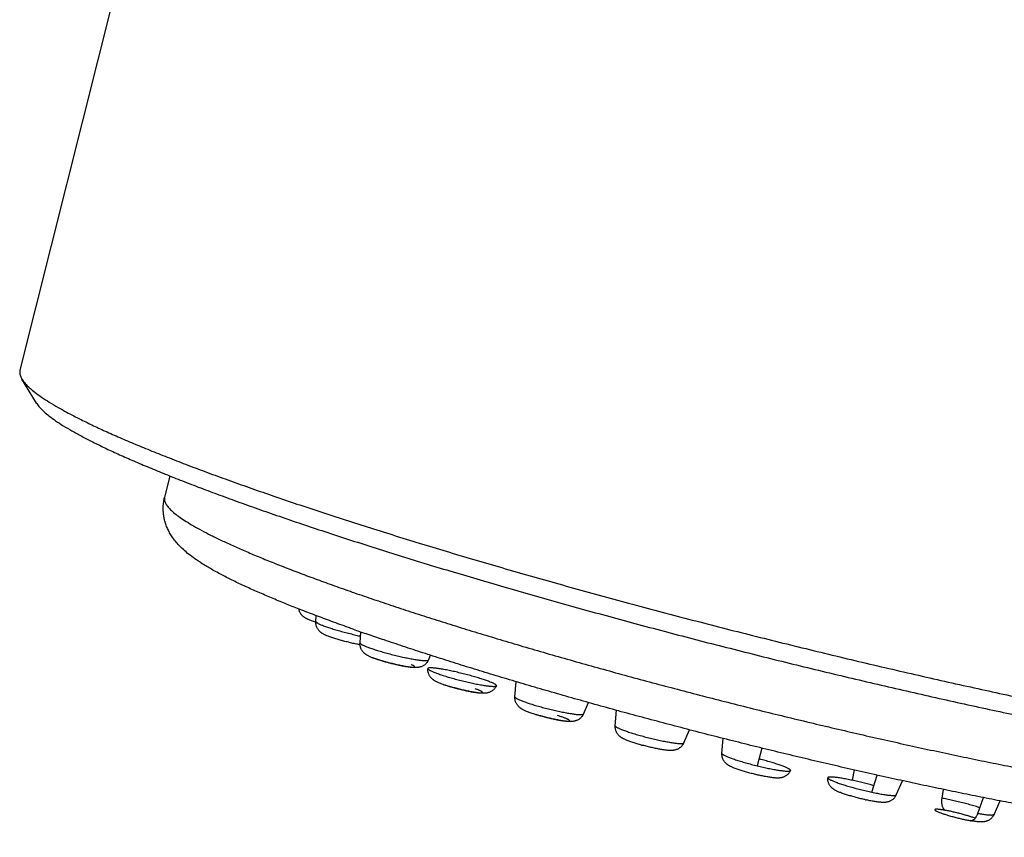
# Model space of a CAD drawing. Header units: millimetres. Extents: x 68 to 728, y -125 to 566.
# Tile 2 of 20: x 68 to 92, y 27 to 47. Entities that reach past the tile are written whole.
import ezdxf

# ---------------------------------------------------------------- set-up
doc = ezdxf.new("R2010")
doc.units = ezdxf.units.MM
doc.header["$LTSCALE"] = 30.734
doc.layers.get('0').update_dxf_attribs({"linetype": 'CONTINUOUS'})

msp = doc.modelspace()

# ---------------------------------------------------------------- linework, layer by layer
for p, q in [((76.128, 72.809), (67.543, 38.549)), ((67.955, 37.733), (67.592, 38.331)), ((71.267, 35.925), (71.133, 35.393)), ((75.741, 33.061), (75.793, 33.042)), ((74.882, 32.291), (74.88, 32.292)), ((74.888, 32.289), (74.882, 32.291)), ((74.889, 32.311), (74.899, 32.454)), ((75.984, 31.78), (76.003, 32.053)), ((76.164, 31.997), (76.128, 32.009)), ((76.212, 31.98), (76.164, 31.997)), ((77.683, 31.354), (77.736, 31.471)), ((79.83, 30.439), (79.857, 30.816)), ((81.53, 30.013), (81.657, 30.296)), ((82.32, 29.721), (82.347, 30.105)), ((84.02, 29.295), (84.165, 29.619)), ((84.969, 29.036), (84.995, 29.407)), ((85.96, 29.166), (85.845, 28.727)), ((88.25, 28.623), (88.201, 28.367)), ((88.692, 28.071), (88.823, 28.494)), ((89.296, 28.005), (89.453, 28.355)), ((90.458, 28.141), (90.425, 27.923)), ((91.32, 27.546), (91.46, 27.937)), ((91.722, 27.52), (91.872, 27.855))]:
    msp.add_line(p, q)
for centre, radius, start, end in [((74.767, 32.678), 0.308, 190.4526, 195.1473), ((95.18, 86.674), 57.89, 250.45817, 250.78519), ((75.561, 32.927), 1.049, 245.0294, 246.9328), ((76.802, 32.74), 1.422, 247.1936, 248.2821), ((76.914, 33.021), 1.724, 248.2819, 249.1732), ((78.996, 33.473), 2.885, 250.7874, 251.3048), ((79.105, 33.792), 3.222, 251.305, 251.7761), ((81.671, 34.366), 4.561, 253.0197, 253.3654), ((84.498, 34.822), 5.783, 254.7276, 255.0194), ((86.41, 20.096), 8.463, 74.0106, 77.7874), ((89.687, 33.113), 5.355, 257.5271, 257.8332), ((91.687, 30.552), 3.234, 259.7084, 260.1131), ((91.639, 30.276), 2.953, 260.1147, 260.4488)]:
    msp.add_arc(centre, radius, start, end)
for points, knots in [([(67.543, 38.549), (67.539, 38.532), (67.533, 38.485), (67.55, 38.409), (67.576, 38.357), (67.592, 38.331)], [0, 0, 0, 0, 0.0526241, 0.138656, 0.2286487, 0.2286487, 0.2286487, 0.2286487]), ([(67.592, 38.331), (67.594, 38.328), (67.618, 38.289), (67.678, 38.213), (67.784, 38.108), (67.92, 37.996), (68.085, 37.877), (68.279, 37.751), (68.501, 37.62), (68.751, 37.482), (69.03, 37.339), (69.336, 37.189), (69.669, 37.035), (70.028, 36.875), (70.414, 36.71), (70.825, 36.541), (71.261, 36.368), (71.72, 36.19), (72.203, 36.009), (72.709, 35.824), (73.236, 35.636), (73.784, 35.445), (74.352, 35.251), (74.939, 35.055), (75.544, 34.858), (76.167, 34.658), (76.806, 34.457), (77.46, 34.256), (78.128, 34.053), (78.81, 33.85), (79.504, 33.647), (80.209, 33.444), (80.924, 33.242), (81.647, 33.04), (82.378, 32.84), (83.115, 32.642), (83.858, 32.445), (84.605, 32.25), (85.354, 32.058), (86.106, 31.869), (86.858, 31.683), (87.609, 31.5), (88.358, 31.32), (89.105, 31.145), (89.847, 30.974), (90.584, 30.807), (91.315, 30.645), (92.038, 30.488), (92.752, 30.336), (93.456, 30.19), (94.149, 30.05), (94.83, 29.915), (95.497, 29.787), (96.15, 29.665), (96.788, 29.549), (97.41, 29.44), (98.014, 29.338), (98.6, 29.244), (99.167, 29.156), (99.713, 29.076), (100.071, 29.026), (100.246, 29.003)], [0, 0, 0, 0, 0.012677, 0.137207, 0.286567, 0.462316, 0.665274, 0.895838, 1.154138, 1.440032, 1.753285, 2.093745, 2.461017, 2.854684, 3.274253, 3.718951, 4.188145, 4.681142, 5.197209, 5.7356, 6.295511, 6.876101, 7.476497, 8.0958, 8.733081, 9.387085, 10.056941, 10.741844, 11.440656, 12.152467, 12.875999, 13.609914, 14.353084, 15.10434, 15.862534, 16.626517, 17.395111, 18.167131, 18.941392, 19.716709, 20.491896, 21.265307, 22.036147, 22.803346, 23.565577, 24.321955, 25.070893, 25.811129, 26.541535, 27.260957, 27.968326, 28.662565, 29.342611, 30.007423, 30.655992, 31.28734, 31.900501, 32.494143, 33.067796, 33.620583, 34.151658, 34.151658, 34.151658, 34.151658]), ([(67.955, 37.733), (67.957, 37.729), (67.98, 37.691), (68.038, 37.618), (68.142, 37.515), (68.275, 37.406), (68.435, 37.29), (68.624, 37.168), (68.84, 37.04), (69.085, 36.905), (69.356, 36.765), (69.654, 36.62), (69.979, 36.469), (70.329, 36.314), (70.705, 36.153), (71.105, 35.989), (71.529, 35.82), (71.977, 35.646), (72.448, 35.47), (72.94, 35.29), (73.454, 35.106), (73.988, 34.92), (74.541, 34.732), (75.113, 34.541), (75.703, 34.348), (76.31, 34.154), (76.933, 33.958), (77.57, 33.761), (78.221, 33.564), (78.885, 33.366), (79.561, 33.168), (80.248, 32.971), (80.944, 32.774), (81.649, 32.578), (82.361, 32.383), (83.079, 32.189), (83.803, 31.998), (84.53, 31.808), (85.261, 31.621), (85.993, 31.436), (86.726, 31.255), (87.458, 31.076), (88.188, 30.902), (88.915, 30.731), (89.639, 30.564), (90.357, 30.402), (91.069, 30.244), (91.773, 30.091), (92.468, 29.943), (93.154, 29.801), (93.83, 29.664), (94.493, 29.533), (95.143, 29.407), (95.78, 29.288), (96.401, 29.176), (97.007, 29.07), (97.596, 28.971), (98.167, 28.878), (98.719, 28.793), (99.252, 28.714), (99.601, 28.666), (99.772, 28.643)], [0, 0, 0, 0, 0.012351, 0.133663, 0.279195, 0.450452, 0.64821, 0.872846, 1.124495, 1.4031, 1.708461, 2.040273, 2.398153, 2.78165, 3.190252, 3.623384, 4.080462, 4.560876, 5.063791, 5.588454, 6.134073, 6.699826, 7.284852, 7.888265, 8.50915, 9.14657, 9.799383, 10.46668, 11.147535, 11.840862, 12.545522, 13.260391, 13.984361, 14.716295, 15.455029, 16.199403, 16.948266, 17.70048, 18.454898, 19.210265, 19.965607, 20.719552, 21.470911, 22.218277, 22.960875, 23.697585, 24.427074, 25.148052, 25.859383, 26.560414, 27.249767, 27.926376, 28.588941, 29.236732, 29.868899, 30.484224, 31.081751, 31.660283, 32.219421, 32.758247, 33.275899, 33.275899, 33.275899, 33.275899]), ([(74.477, 32.617), (74.361, 32.662), (74.129, 32.754), (73.788, 32.895), (73.459, 33.036), (73.148, 33.176), (72.852, 33.316), (72.571, 33.458), (72.31, 33.6), (72.082, 33.736), (71.891, 33.863), (71.735, 33.979), (71.604, 34.09), (71.494, 34.197), (71.401, 34.303), (71.322, 34.409), (71.257, 34.514), (71.205, 34.619), (71.163, 34.725), (71.131, 34.832), (71.11, 34.942), (71.099, 35.053), (71.098, 35.167), (71.109, 35.28), (71.124, 35.356), (71.133, 35.393)], [0, 0, 0, 0, 0.373497, 0.748538, 1.106415, 1.447769, 1.773955, 2.087578, 2.392876, 2.66303, 2.88665, 3.078335, 3.247161, 3.399518, 3.539837, 3.670978, 3.794124, 3.910556, 4.023277, 4.134638, 4.24536, 4.357505, 4.470469, 4.584534, 4.699719, 4.699719, 4.699719, 4.699719]), ([(71.133, 35.393), (71.129, 35.377), (71.126, 35.335), (71.145, 35.266), (71.191, 35.187), (71.264, 35.103), (71.361, 35.013), (71.485, 34.918), (71.634, 34.816), (71.809, 34.708), (72.009, 34.595), (72.234, 34.477), (72.483, 34.354), (72.757, 34.226), (73.054, 34.094), (73.374, 33.957), (73.717, 33.816), (74.082, 33.671), (74.468, 33.522), (74.874, 33.37), (75.301, 33.216), (75.592, 33.113), (75.741, 33.061)], [0, 0, 0, 0, 0.049081, 0.122542, 0.211851, 0.321475, 0.453714, 0.609837, 0.790354, 0.995462, 1.225168, 1.479257, 1.757513, 2.059613, 2.385143, 2.733623, 3.104515, 3.497221, 3.910871, 4.34499, 4.798853, 5.271693, 5.271693, 5.271693, 5.271693]), ([(75.793, 33.042), (75.948, 32.988), (76.264, 32.879), (76.747, 32.717), (77.247, 32.553), (77.762, 32.387), (78.292, 32.219), (78.835, 32.051), (79.392, 31.883), (79.96, 31.713), (80.538, 31.544), (81.127, 31.375), (81.724, 31.207), (82.328, 31.039), (82.939, 30.873), (83.556, 30.708), (84.177, 30.545), (84.801, 30.383), (85.427, 30.224), (86.054, 30.068), (86.68, 29.915), (87.306, 29.765), (87.928, 29.618), (88.547, 29.475), (89.161, 29.336), (89.77, 29.201), (90.372, 29.071), (90.965, 28.945), (91.55, 28.825), (92.124, 28.709), (92.688, 28.599), (93.239, 28.494), (93.777, 28.395), (94.24, 28.313), (94.523, 28.264), (94.631, 28.246)], [0, 0, 0, 0, 0.492869, 1.002895, 1.529187, 2.070823, 2.626658, 3.195895, 3.777531, 4.370539, 4.973875, 5.586483, 6.207214, 6.834783, 7.468394, 8.106914, 8.749185, 9.394314, 10.0407, 10.687221, 11.332714, 11.975923, 12.615911, 13.251567, 13.881783, 14.505448, 15.121456, 15.728579, 16.325706, 16.912022, 17.486449, 18.048038, 18.595818, 19.128545, 19.4569, 19.4569, 19.4569, 19.4569]), ([(74.693, 32.363), (74.688, 32.365), (74.675, 32.371), (74.655, 32.382), (74.634, 32.394), (74.614, 32.406), (74.597, 32.418), (74.58, 32.43), (74.565, 32.443), (74.549, 32.458), (74.534, 32.475), (74.519, 32.494), (74.504, 32.517), (74.49, 32.541), (74.479, 32.568), (74.472, 32.587), (74.47, 32.597)], [0, 0, 0, 0, 0.0150978, 0.042572, 0.0672403, 0.0897502, 0.111329, 0.1308963, 0.1523856, 0.1719403, 0.1940157, 0.2212664, 0.2461302, 0.2749649, 0.3026899, 0.3348297, 0.3348297, 0.3348297, 0.3348297]), ([(75.816, 32.119), (75.776, 32.133), (75.596, 32.197), (75.282, 32.311), (74.882, 32.46), (74.616, 32.562), (74.483, 32.614), (74.477, 32.617)], [0, 0, 0, 0, 0.129491, 0.573133, 1.000033, 1.409824, 1.428762, 1.428762, 1.428762, 1.428762]), ([(74.88, 32.292), (74.864, 32.297), (74.831, 32.308), (74.785, 32.325), (74.744, 32.341), (74.714, 32.354), (74.698, 32.361), (74.693, 32.363)], [0, 0, 0, 0, 0.0520985, 0.1032005, 0.1478178, 0.1845895, 0.2008396, 0.2008396, 0.2008396, 0.2008396]), ([(75.057, 32.009), (75.051, 32.013), (75.038, 32.021), (75.02, 32.034), (75.003, 32.048), (74.986, 32.063), (74.969, 32.08), (74.952, 32.101), (74.935, 32.125), (74.92, 32.152), (74.907, 32.182), (74.897, 32.213), (74.891, 32.245), (74.888, 32.278), (74.888, 32.3), (74.889, 32.311)], [0, 0, 0, 0, 0.0230391, 0.0446156, 0.0659454, 0.0881717, 0.1124836, 0.14005, 0.1697258, 0.2007426, 0.2326055, 0.2651417, 0.2979277, 0.3309862, 0.3642705, 0.3642705, 0.3642705, 0.3642705]), ([(74.889, 32.311), (74.889, 32.31), (74.89, 32.304), (74.896, 32.296), (74.908, 32.286), (74.919, 32.279), (74.925, 32.275)], [0, 0, 0, 0, 0.00431542, 0.01515479, 0.03106998, 0.05256922, 0.05256922, 0.05256922, 0.05256922]), ([(74.925, 32.275), (74.933, 32.27), (74.95, 32.261), (74.98, 32.247), (75.015, 32.231), (75.055, 32.215), (75.1, 32.198), (75.15, 32.18), (75.203, 32.162), (75.261, 32.143), (75.322, 32.123), (75.386, 32.104), (75.453, 32.085), (75.522, 32.065), (75.592, 32.046), (75.664, 32.027), (75.736, 32.009), (75.808, 31.992), (75.879, 31.975), (75.942, 31.961), (75.98, 31.952), (75.995, 31.949)], [0, 0, 0, 0, 0.027171, 0.059934, 0.098121, 0.141496, 0.189775, 0.24263, 0.299697, 0.360575, 0.424836, 0.492027, 0.561669, 0.633269, 0.706315, 0.780289, 0.854662, 0.928903, 1.002484, 1.07488, 1.121379, 1.121379, 1.121379, 1.121379]), ([(75.119, 31.977), (75.114, 31.979), (75.101, 31.985), (75.08, 31.996), (75.065, 32.005), (75.057, 32.009)], [0, 0, 0, 0, 0.01555714, 0.04392794, 0.06949594, 0.06949594, 0.06949594, 0.06949594]), ([(75.984, 31.732), (75.981, 31.732), (75.96, 31.736), (75.92, 31.744), (75.865, 31.755), (75.809, 31.768), (75.752, 31.781), (75.694, 31.795), (75.637, 31.809), (75.58, 31.824), (75.523, 31.839), (75.468, 31.855), (75.414, 31.871), (75.361, 31.887), (75.31, 31.904), (75.26, 31.92), (75.213, 31.937), (75.177, 31.952), (75.157, 31.96), (75.151, 31.963)], [0, 0, 0, 0, 0.0091227, 0.0642661, 0.1208202, 0.1785702, 0.2372146, 0.2964085, 0.3557874, 0.4149746, 0.4736038, 0.5313332, 0.5878533, 0.6429414, 0.6965047, 0.7486977, 0.800203, 0.8463293, 0.8661321, 0.8661321, 0.8661321, 0.8661321]), ([(76.251, 31.429), (76.24, 31.434), (76.22, 31.442), (76.192, 31.456), (76.168, 31.468), (76.147, 31.481), (76.128, 31.493), (76.111, 31.506), (76.094, 31.519), (76.077, 31.535), (76.06, 31.553), (76.043, 31.574), (76.027, 31.598), (76.013, 31.624), (76.001, 31.653), (75.992, 31.683), (75.985, 31.715), (75.982, 31.747), (75.983, 31.769), (75.984, 31.78)], [0, 0, 0, 0, 0.0353737, 0.0658148, 0.0926638, 0.1169448, 0.1392729, 0.1604239, 0.1815459, 0.2037684, 0.2282319, 0.2556494, 0.2846631, 0.3149653, 0.3460178, 0.3777745, 0.4099019, 0.4422556, 0.4749156, 0.4749156, 0.4749156, 0.4749156]), ([(75.984, 31.78), (75.984, 31.778), (75.985, 31.773), (75.992, 31.764), (76.004, 31.753), (76.023, 31.741), (76.047, 31.728), (76.077, 31.714), (76.099, 31.704), (76.111, 31.699)], [0, 0, 0, 0, 0.0050552, 0.016276, 0.0326461, 0.0546178, 0.0822592, 0.1154823, 0.1541107, 0.1541107, 0.1541107, 0.1541107]), ([(100.718, 27.979), (100.709, 27.94), (100.686, 27.865), (100.64, 27.757), (100.583, 27.654), (100.516, 27.556), (100.439, 27.465), (100.352, 27.38), (100.256, 27.304), (100.151, 27.235), (100.036, 27.174), (99.909, 27.12), (99.769, 27.074), (99.613, 27.034), (99.436, 27.002), (99.231, 26.976), (98.988, 26.958), (98.708, 26.95), (98.4, 26.953), (98.075, 26.964), (97.736, 26.984), (97.381, 27.012), (97.01, 27.046), (96.622, 27.088), (96.217, 27.136), (95.795, 27.192), (95.356, 27.253), (94.901, 27.321), (94.43, 27.396), (93.944, 27.476), (93.444, 27.562), (92.931, 27.655), (92.405, 27.752), (91.868, 27.856), (91.319, 27.964), (90.761, 28.078), (90.193, 28.196), (89.618, 28.319), (89.035, 28.447), (88.447, 28.578), (87.854, 28.714), (87.257, 28.853), (86.657, 28.996), (86.056, 29.142), (85.454, 29.291), (84.852, 29.442), (84.252, 29.596), (83.655, 29.753), (83.061, 29.911), (82.472, 30.07), (81.888, 30.231), (81.312, 30.393), (80.743, 30.555), (80.183, 30.719), (79.633, 30.882), (79.094, 31.045), (78.566, 31.208), (78.051, 31.37), (77.549, 31.531), (77.062, 31.691), (76.618, 31.84), (76.336, 31.937), (76.212, 31.98)], [0, 0, 0, 0, 0.118327, 0.235276, 0.353267, 0.470277, 0.59057, 0.711622, 0.832359, 0.957002, 1.087935, 1.223716, 1.370668, 1.52961, 1.706548, 1.909545, 2.150321, 2.436371, 2.749529, 3.074182, 3.41288, 3.76798, 4.140431, 4.530715, 4.938908, 5.364859, 5.808236, 6.268577, 6.745319, 7.237815, 7.745349, 8.267146, 8.802383, 9.350191, 9.909663, 10.479862, 11.059818, 11.648531, 12.244982, 12.848131, 13.456925, 14.070294, 14.687158, 15.30643, 15.927014, 16.547814, 17.167733, 17.785674, 18.400546, 19.011263, 19.616753, 20.215955, 20.807824, 21.391333, 21.965476, 22.529272, 23.081769, 23.622046, 24.149219, 24.662446, 25.160931, 25.554636, 25.554636, 25.554636, 25.554636]), ([(76.111, 31.699), (76.125, 31.694), (76.153, 31.682), (76.199, 31.665), (76.248, 31.647), (76.303, 31.629), (76.361, 31.61), (76.422, 31.59), (76.487, 31.571), (76.553, 31.552), (76.622, 31.532), (76.693, 31.513), (76.764, 31.495), (76.836, 31.476), (76.908, 31.459), (76.98, 31.442), (77.05, 31.426), (77.119, 31.412), (77.185, 31.398), (77.25, 31.386), (77.311, 31.374), (77.369, 31.365), (77.423, 31.356), (77.472, 31.35), (77.517, 31.344), (77.557, 31.341), (77.592, 31.339), (77.622, 31.338), (77.646, 31.34), (77.664, 31.342), (77.677, 31.346), (77.682, 31.351), (77.683, 31.354)], [0, 0, 0, 0, 0.043795, 0.092469, 0.145689, 0.203089, 0.264266, 0.328789, 0.396203, 0.466027, 0.537767, 0.610911, 0.684938, 0.75932, 0.833527, 0.907029, 0.979303, 1.049834, 1.11812, 1.183676, 1.246037, 1.304765, 1.359446, 1.409702, 1.455186, 1.495597, 1.530677, 1.560227, 1.584124, 1.602371, 1.615242, 1.623556, 1.623556, 1.623556, 1.623556]), ([(76.295, 31.416), (76.305, 31.412), (76.326, 31.403), (76.361, 31.39), (76.399, 31.377), (76.44, 31.363), (76.485, 31.349), (76.532, 31.334), (76.581, 31.32), (76.632, 31.306), (76.685, 31.291), (76.738, 31.278), (76.791, 31.264), (76.845, 31.251), (76.897, 31.239), (76.949, 31.228), (76.999, 31.218), (77.047, 31.208), (77.092, 31.2), (77.135, 31.193), (77.174, 31.187), (77.21, 31.183), (77.242, 31.179), (77.269, 31.177), (77.292, 31.177), (77.311, 31.177), (77.324, 31.179), (77.334, 31.182), (77.339, 31.188), (77.336, 31.196), (77.328, 31.203), (77.316, 31.211), (77.299, 31.221), (77.278, 31.231), (77.262, 31.238), (77.253, 31.242)], [0, 0, 0, 0, 0.032774, 0.069601, 0.110134, 0.153965, 0.200881, 0.25036, 0.301958, 0.355093, 0.40944, 0.464536, 0.519822, 0.574779, 0.628952, 0.681978, 0.733226, 0.782235, 0.828567, 0.871826, 0.911652, 0.947715, 0.979631, 1.007232, 1.030319, 1.048737, 1.062443, 1.071684, 1.077672, 1.08405, 1.09405, 1.10856, 1.127816, 1.15178, 1.1803, 1.1803, 1.1803, 1.1803]), ([(77.683, 31.354), (77.679, 31.344), (77.669, 31.324), (77.65, 31.295), (77.626, 31.267), (77.597, 31.24), (77.566, 31.218), (77.533, 31.2), (77.502, 31.187), (77.474, 31.179), (77.448, 31.173), (77.424, 31.169), (77.399, 31.167), (77.373, 31.166), (77.343, 31.166), (77.31, 31.168), (77.271, 31.171), (77.226, 31.177), (77.176, 31.184), (77.123, 31.192), (77.07, 31.202), (77.015, 31.213), (76.96, 31.224), (76.903, 31.237), (76.845, 31.25), (76.787, 31.264), (76.729, 31.278), (76.672, 31.293), (76.615, 31.309), (76.559, 31.325), (76.504, 31.341), (76.451, 31.357), (76.4, 31.374), (76.35, 31.391), (76.317, 31.403), (76.301, 31.409)], [0, 0, 0, 0, 0.031121, 0.067112, 0.104122, 0.142006, 0.185187, 0.219032, 0.255199, 0.28343, 0.308989, 0.333184, 0.357478, 0.383546, 0.412342, 0.44516, 0.483551, 0.530137, 0.582174, 0.63493, 0.689021, 0.744639, 0.801699, 0.859974, 0.919157, 0.978896, 1.038813, 1.098521, 1.157645, 1.215831, 1.272773, 1.328247, 1.382167, 1.434727, 1.486786, 1.486786, 1.486786, 1.486786]), ([(78.047, 30.748), (78.031, 30.754), (78.001, 30.765), (77.959, 30.781), (77.923, 30.796), (77.893, 30.809), (77.868, 30.822), (77.845, 30.835), (77.825, 30.847), (77.807, 30.859), (77.791, 30.871), (77.774, 30.885), (77.758, 30.901), (77.742, 30.919), (77.725, 30.94), (77.71, 30.964), (77.696, 30.99), (77.685, 31.018), (77.676, 31.047), (77.671, 31.078), (77.668, 31.109), (77.668, 31.13), (77.669, 31.141)], [0, 0, 0, 0, 0.0497774, 0.0961437, 0.1344169, 0.166894, 0.1952001, 0.2204964, 0.2435806, 0.2649802, 0.2856006, 0.3065232, 0.3285925, 0.3532099, 0.3803933, 0.4086609, 0.438069, 0.4683507, 0.499053, 0.5297142, 0.5612399, 0.5934427, 0.5934427, 0.5934427, 0.5934427]), ([(79.102, 30.852), (79.083, 30.858), (79.046, 30.871), (78.987, 30.89), (78.926, 30.909), (78.861, 30.928), (78.794, 30.948), (78.725, 30.967), (78.654, 30.986), (78.583, 31.005), (78.511, 31.023), (78.439, 31.04), (78.368, 31.057), (78.297, 31.073), (78.229, 31.087), (78.162, 31.101), (78.098, 31.113), (78.037, 31.124), (77.98, 31.134), (77.926, 31.142), (77.877, 31.149), (77.832, 31.154), (77.793, 31.157), (77.758, 31.159), (77.729, 31.16), (77.706, 31.158), (77.688, 31.155), (77.676, 31.151), (77.67, 31.145), (77.669, 31.142), (77.669, 31.141)], [0, 0, 0, 0, 0.05773, 0.119203, 0.183985, 0.251618, 0.321621, 0.393497, 0.466735, 0.540812, 0.615199, 0.689368, 0.762787, 0.834936, 0.905298, 0.973375, 1.038682, 1.100758, 1.159163, 1.21349, 1.26336, 1.308433, 1.348408, 1.383034, 1.412116, 1.435541, 1.453324, 1.465777, 1.474135, 1.476359, 1.476359, 1.476359, 1.476359]), ([(77.669, 31.141), (77.669, 31.139), (77.67, 31.133), (77.678, 31.124), (77.691, 31.114), (77.71, 31.102), (77.735, 31.089), (77.765, 31.074), (77.801, 31.059), (77.842, 31.042), (77.888, 31.025), (77.92, 31.014), (77.937, 31.008)], [0, 0, 0, 0, 0.0058195, 0.0174322, 0.0342599, 0.0567044, 0.0848158, 0.118497, 0.1575658, 0.2017791, 0.2508447, 0.3044283, 0.3044283, 0.3044283, 0.3044283]), ([(77.937, 31.008), (77.955, 31.001), (77.993, 30.989), (78.051, 30.97), (78.113, 30.95), (78.177, 30.931), (78.244, 30.911), (78.314, 30.892), (78.384, 30.873), (78.456, 30.855), (78.528, 30.836), (78.599, 30.819), (78.671, 30.802), (78.741, 30.787), (78.81, 30.772), (78.876, 30.758), (78.94, 30.746), (79.001, 30.735), (79.059, 30.725), (79.112, 30.717), (79.162, 30.711), (79.206, 30.706), (79.246, 30.702), (79.28, 30.7), (79.31, 30.7), (79.333, 30.701), (79.351, 30.704), (79.363, 30.708), (79.368, 30.713), (79.369, 30.715)], [0, 0, 0, 0, 0.05773, 0.119203, 0.183985, 0.251618, 0.321621, 0.393497, 0.466735, 0.540812, 0.615199, 0.689368, 0.762787, 0.834936, 0.905298, 0.973375, 1.038682, 1.100758, 1.159163, 1.21349, 1.26336, 1.308433, 1.348408, 1.383034, 1.412116, 1.435541, 1.453324, 1.465777, 1.473256, 1.473256, 1.473256, 1.473256]), ([(79.369, 30.715), (79.369, 30.715), (79.37, 30.718), (79.369, 30.726), (79.361, 30.735), (79.347, 30.746), (79.328, 30.757), (79.304, 30.771), (79.273, 30.785), (79.237, 30.801), (79.196, 30.817), (79.151, 30.834), (79.118, 30.846), (79.102, 30.852)], [0, 0, 0, 0, 0.0009404, 0.0088818, 0.0204945, 0.0373222, 0.0597667, 0.0878781, 0.1215594, 0.1606282, 0.2048415, 0.2539071, 0.3074907, 0.3074907, 0.3074907, 0.3074907]), ([(78.073, 30.742), (78.087, 30.737), (78.115, 30.728), (78.159, 30.714), (78.205, 30.699), (78.254, 30.685), (78.305, 30.671), (78.357, 30.656), (78.41, 30.642), (78.463, 30.629), (78.517, 30.616), (78.57, 30.604), (78.622, 30.592), (78.672, 30.582), (78.72, 30.572), (78.767, 30.564), (78.81, 30.556), (78.85, 30.55), (78.887, 30.545), (78.92, 30.541), (78.948, 30.539), (78.972, 30.538), (78.992, 30.538), (79.007, 30.54), (79.017, 30.543), (79.024, 30.548), (79.022, 30.556), (79.016, 30.563), (79.005, 30.571), (78.989, 30.58), (78.969, 30.59), (78.944, 30.601), (78.915, 30.613), (78.882, 30.626), (78.858, 30.634), (78.845, 30.639)], [0, 0, 0, 0, 0.043082, 0.089264, 0.138097, 0.189086, 0.241977, 0.296171, 0.35118, 0.406387, 0.461456, 0.515916, 0.569213, 0.620848, 0.670396, 0.717525, 0.76167, 0.802443, 0.839489, 0.872504, 0.901231, 0.92546, 0.944988, 0.959822, 0.970116, 0.976681, 0.982531, 0.991466, 1.004845, 1.022934, 1.045727, 1.073025, 1.104737, 1.1406, 1.1803, 1.1803, 1.1803, 1.1803]), ([(79.369, 30.715), (79.364, 30.705), (79.354, 30.685), (79.335, 30.656), (79.311, 30.628), (79.282, 30.601), (79.251, 30.579), (79.219, 30.562), (79.189, 30.549), (79.161, 30.541), (79.136, 30.535), (79.112, 30.531), (79.088, 30.529), (79.062, 30.528), (79.033, 30.528), (79.001, 30.529), (78.963, 30.532), (78.918, 30.537), (78.869, 30.544), (78.817, 30.552), (78.764, 30.562), (78.71, 30.572), (78.655, 30.583), (78.599, 30.596), (78.542, 30.609), (78.484, 30.622), (78.426, 30.637), (78.369, 30.652), (78.312, 30.667), (78.256, 30.683), (78.202, 30.699), (78.149, 30.715), (78.114, 30.726), (78.097, 30.732)], [0, 0, 0, 0, 0.032227, 0.067992, 0.104009, 0.144138, 0.18363, 0.219435, 0.252395, 0.281443, 0.306295, 0.329797, 0.353858, 0.379673, 0.407998, 0.440004, 0.477325, 0.522402, 0.574074, 0.62635, 0.679882, 0.734916, 0.791403, 0.84914, 0.907835, 0.96715, 1.026715, 1.086153, 1.145089, 1.203171, 1.260085, 1.315588, 1.36956, 1.36956, 1.36956, 1.36956]), ([(80.339, 30.004), (80.321, 30.009), (80.287, 30.02), (80.236, 30.036), (80.187, 30.053), (80.141, 30.07), (80.101, 30.087), (80.067, 30.101), (80.039, 30.115), (80.014, 30.128), (79.993, 30.14), (79.974, 30.153), (79.956, 30.166), (79.939, 30.18), (79.923, 30.195), (79.906, 30.213), (79.889, 30.234), (79.873, 30.258), (79.859, 30.285), (79.847, 30.313), (79.838, 30.343), (79.832, 30.374), (79.829, 30.406), (79.829, 30.428), (79.83, 30.439)], [0, 0, 0, 0, 0.0548648, 0.1082051, 0.1603025, 0.2113877, 0.2547801, 0.2908283, 0.3217585, 0.3490016, 0.373637, 0.3963057, 0.4176944, 0.4392102, 0.461556, 0.4860953, 0.5131999, 0.5421023, 0.5724086, 0.6025122, 0.6334682, 0.665889, 0.6973476, 0.7307682, 0.7307682, 0.7307682, 0.7307682]), ([(79.83, 30.439), (79.83, 30.437), (79.832, 30.43), (79.84, 30.421), (79.854, 30.411), (79.873, 30.399), (79.898, 30.385), (79.929, 30.371), (79.966, 30.355), (80.007, 30.339), (80.053, 30.321), (80.104, 30.303), (80.159, 30.285), (80.217, 30.266), (80.258, 30.253), (80.278, 30.247)], [0, 0, 0, 0, 0.0066083, 0.0186223, 0.0359102, 0.0588277, 0.0874084, 0.1215465, 0.161054, 0.2056835, 0.2551389, 0.3090827, 0.3671407, 0.428906, 0.4939434, 0.4939434, 0.4939434, 0.4939434]), ([(80.278, 30.247), (80.3, 30.24), (80.344, 30.227), (80.411, 30.208), (80.481, 30.188), (80.551, 30.169), (80.623, 30.151), (80.695, 30.133), (80.767, 30.115), (80.838, 30.099), (80.908, 30.083), (80.977, 30.069), (81.043, 30.055), (81.107, 30.043), (81.167, 30.032), (81.224, 30.022), (81.278, 30.014), (81.327, 30.008), (81.371, 30.003), (81.41, 30), (81.444, 29.998), (81.473, 29.998), (81.496, 29.999), (81.513, 30.002), (81.525, 30.006), (81.529, 30.011), (81.53, 30.013)], [0, 0, 0, 0, 0.067849, 0.138028, 0.210037, 0.283365, 0.357488, 0.431877, 0.506003, 0.579337, 0.651356, 0.721547, 0.789411, 0.854466, 0.916252, 0.974333, 1.028302, 1.077785, 1.122444, 1.161983, 1.196153, 1.224767, 1.247718, 1.265038, 1.277081, 1.283746, 1.283746, 1.283746, 1.283746]), ([(80.354, 30.001), (80.37, 29.996), (80.403, 29.986), (80.453, 29.972), (80.505, 29.958), (80.558, 29.944), (80.611, 29.93), (80.665, 29.917), (80.718, 29.905), (80.77, 29.893), (80.821, 29.882), (80.87, 29.872), (80.916, 29.863), (80.961, 29.856), (81.002, 29.849), (81.039, 29.844), (81.073, 29.84), (81.103, 29.837), (81.128, 29.836), (81.149, 29.836), (81.165, 29.837), (81.176, 29.84), (81.184, 29.844), (81.185, 29.852), (81.179, 29.859), (81.169, 29.866), (81.155, 29.875), (81.136, 29.885), (81.112, 29.896), (81.084, 29.908), (81.052, 29.92), (81.015, 29.934), (80.975, 29.947), (80.932, 29.961), (80.902, 29.971), (80.887, 29.975)], [0, 0, 0, 0, 0.05054, 0.102999, 0.156861, 0.211585, 0.266892, 0.322149, 0.37686, 0.430414, 0.482493, 0.532647, 0.580366, 0.625208, 0.666811, 0.704894, 0.739009, 0.76887, 0.794247, 0.814977, 0.830987, 0.842367, 0.849672, 0.855257, 0.863215, 0.875423, 0.892306, 0.913897, 0.940145, 0.970812, 1.005655, 1.044287, 1.086534, 1.13201, 1.180298, 1.180298, 1.180298, 1.180298]), ([(81.53, 30.013), (81.526, 30.003), (81.515, 29.983), (81.496, 29.954), (81.473, 29.926), (81.445, 29.901), (81.415, 29.878), (81.384, 29.861), (81.354, 29.848), (81.327, 29.84), (81.302, 29.834), (81.278, 29.83), (81.255, 29.827), (81.23, 29.826), (81.203, 29.825), (81.172, 29.826), (81.137, 29.829), (81.095, 29.833), (81.048, 29.839), (80.998, 29.847), (80.946, 29.856), (80.893, 29.866), (80.839, 29.876), (80.784, 29.888), (80.728, 29.9), (80.672, 29.914), (80.615, 29.927), (80.559, 29.942), (80.502, 29.957), (80.447, 29.972), (80.401, 29.985), (80.374, 29.993), (80.365, 29.996)], [0, 0, 0, 0, 0.032932, 0.067909, 0.102462, 0.142926, 0.179299, 0.216467, 0.248114, 0.276942, 0.302051, 0.325134, 0.348275, 0.372872, 0.39981, 0.430002, 0.464844, 0.506257, 0.555814, 0.606991, 0.659143, 0.712715, 0.767735, 0.824066, 0.881456, 0.939597, 0.99815, 1.056755, 1.115055, 1.172697, 1.229364, 1.257259, 1.257259, 1.257259, 1.257259]), ([(82.975, 29.243), (82.956, 29.248), (82.919, 29.259), (82.865, 29.275), (82.812, 29.291), (82.76, 29.307), (82.71, 29.324), (82.662, 29.341), (82.618, 29.357), (82.58, 29.373), (82.548, 29.387), (82.521, 29.4), (82.498, 29.413), (82.478, 29.425), (82.459, 29.438), (82.442, 29.451), (82.425, 29.465), (82.409, 29.481), (82.393, 29.499), (82.376, 29.52), (82.361, 29.544), (82.347, 29.569), (82.336, 29.597), (82.328, 29.626), (82.322, 29.657), (82.319, 29.688), (82.319, 29.71), (82.32, 29.721)], [0, 0, 0, 0, 0.0580374, 0.1149822, 0.1705758, 0.2246651, 0.27729, 0.3288974, 0.3778876, 0.4183011, 0.4522712, 0.4817054, 0.5078418, 0.5316754, 0.5536249, 0.574756, 0.5960714, 0.6184968, 0.6429595, 0.6696684, 0.6986516, 0.7271584, 0.7571366, 0.7873386, 0.8188448, 0.8497654, 0.8829745, 0.8829745, 0.8829745, 0.8829745]), ([(82.32, 29.721), (82.32, 29.718), (82.322, 29.712), (82.331, 29.702), (82.345, 29.692), (82.365, 29.679), (82.391, 29.666), (82.422, 29.651), (82.459, 29.636), (82.5, 29.619), (82.547, 29.602), (82.598, 29.584), (82.653, 29.565), (82.712, 29.546), (82.774, 29.527), (82.839, 29.507), (82.907, 29.488), (82.953, 29.475), (82.976, 29.469)], [0, 0, 0, 0, 0.0074207, 0.0198444, 0.0375945, 0.0609852, 0.0900344, 0.1246281, 0.1645726, 0.2096161, 0.259459, 0.3137604, 0.3721433, 0.4341983, 0.4994879, 0.5675496, 0.6379002, 0.7100393, 0.7100393, 0.7100393, 0.7100393]), ([(82.976, 29.469), (82.999, 29.462), (83.047, 29.45), (83.119, 29.431), (83.191, 29.413), (83.262, 29.396), (83.334, 29.379), (83.404, 29.364), (83.472, 29.349), (83.538, 29.336), (83.602, 29.324), (83.662, 29.313), (83.719, 29.304), (83.772, 29.296), (83.82, 29.289), (83.864, 29.284), (83.903, 29.281), (83.937, 29.28), (83.965, 29.28), (83.987, 29.281), (84.004, 29.284), (84.015, 29.288), (84.019, 29.293), (84.02, 29.295)], [0, 0, 0, 0, 0.073414, 0.147579, 0.221967, 0.296047, 0.369291, 0.441177, 0.511193, 0.578841, 0.643642, 0.705135, 0.762889, 0.816498, 0.865591, 0.909834, 0.948934, 0.982647, 1.010792, 1.03327, 1.05013, 1.061771, 1.067645, 1.067645, 1.067645, 1.067645]), ([(84.02, 29.295), (84.015, 29.284), (84.005, 29.264), (83.985, 29.235), (83.961, 29.206), (83.933, 29.181), (83.902, 29.159), (83.872, 29.142), (83.842, 29.13), (83.815, 29.121), (83.79, 29.115), (83.767, 29.111), (83.743, 29.109), (83.718, 29.107), (83.69, 29.107), (83.658, 29.108), (83.622, 29.111), (83.579, 29.116), (83.53, 29.122), (83.479, 29.13), (83.426, 29.139), (83.373, 29.149), (83.318, 29.161), (83.262, 29.173), (83.205, 29.185), (83.147, 29.199), (83.09, 29.213), (83.042, 29.226), (83.013, 29.233), (83.003, 29.236)], [0, 0, 0, 0, 0.034124, 0.06937, 0.105599, 0.145302, 0.182139, 0.21804, 0.250878, 0.278771, 0.303358, 0.326573, 0.35, 0.374975, 0.40252, 0.433504, 0.469438, 0.512445, 0.563333, 0.615388, 0.668576, 0.723253, 0.779414, 0.836876, 0.895364, 0.954548, 1.014062, 1.073531, 1.103138, 1.103138, 1.103138, 1.103138]), ([(85.778, 28.518), (85.759, 28.523), (85.721, 28.533), (85.664, 28.547), (85.607, 28.563), (85.552, 28.578), (85.498, 28.594), (85.445, 28.61), (85.395, 28.627), (85.345, 28.643), (85.298, 28.66), (85.256, 28.677), (85.22, 28.692), (85.19, 28.706), (85.164, 28.719), (85.142, 28.731), (85.122, 28.743), (85.104, 28.756), (85.087, 28.769), (85.071, 28.783), (85.055, 28.799), (85.038, 28.817), (85.023, 28.838), (85.008, 28.862), (84.995, 28.887), (84.984, 28.914), (84.976, 28.943), (84.97, 28.973), (84.968, 29.003), (84.968, 29.025), (84.969, 29.036)], [0, 0, 0, 0, 0.059098, 0.118038, 0.176454, 0.234005, 0.290389, 0.345373, 0.398849, 0.450936, 0.502224, 0.548681, 0.586899, 0.619327, 0.647633, 0.672959, 0.696245, 0.717753, 0.738618, 0.760105, 0.782313, 0.806508, 0.833716, 0.860429, 0.889914, 0.917815, 0.949446, 0.978353, 1.009115, 1.042235, 1.042235, 1.042235, 1.042235]), ([(84.969, 29.036), (84.968, 29.033), (84.971, 29.026), (84.98, 29.017), (84.995, 29.006), (85.016, 28.993), (85.042, 28.98), (85.073, 28.965), (85.111, 28.949), (85.153, 28.933), (85.2, 28.915), (85.251, 28.897), (85.307, 28.878), (85.366, 28.859), (85.428, 28.84), (85.494, 28.821), (85.561, 28.801), (85.631, 28.782), (85.702, 28.763), (85.773, 28.745), (85.821, 28.733), (85.845, 28.727)], [0, 0, 0, 0, 0.008254, 0.0210949, 0.0393091, 0.0631731, 0.09269, 0.1277379, 0.1681177, 0.2135732, 0.2638011, 0.3184576, 0.3771625, 0.4395042, 0.5050427, 0.5733138, 0.6438328, 0.7160979, 0.7895945, 0.8637987, 0.9381813, 0.9381813, 0.9381813, 0.9381813]), ([(86.668, 28.61), (86.669, 28.611), (86.67, 28.614), (86.667, 28.623), (86.658, 28.632), (86.643, 28.643), (86.622, 28.655), (86.596, 28.669), (86.565, 28.684), (86.527, 28.699), (86.485, 28.716), (86.438, 28.733), (86.387, 28.752), (86.331, 28.77), (86.272, 28.789), (86.21, 28.809), (86.144, 28.828), (86.077, 28.847), (86.007, 28.867), (85.945, 28.883), (85.906, 28.894), (85.89, 28.897)], [0, 0, 0, 0, 0.0027954, 0.0113795, 0.0242204, 0.0424346, 0.0662986, 0.0958156, 0.1308634, 0.1712432, 0.2166987, 0.2669267, 0.3215831, 0.380288, 0.4426297, 0.5081682, 0.5764393, 0.6469583, 0.7192235, 0.79272, 0.8407876, 0.8407876, 0.8407876, 0.8407876]), ([(86.669, 28.61), (86.664, 28.6), (86.654, 28.579), (86.634, 28.55), (86.611, 28.523), (86.584, 28.498), (86.555, 28.477), (86.526, 28.46), (86.497, 28.447), (86.47, 28.438), (86.446, 28.432), (86.423, 28.427), (86.4, 28.425), (86.376, 28.423), (86.35, 28.422), (86.321, 28.423), (86.288, 28.425), (86.249, 28.428), (86.204, 28.434), (86.155, 28.441), (86.104, 28.449), (86.052, 28.459), (85.999, 28.469), (85.945, 28.48), (85.89, 28.492), (85.834, 28.505), (85.797, 28.514), (85.778, 28.518)], [0, 0, 0, 0, 0.0335126, 0.0676879, 0.104422, 0.1407691, 0.1777586, 0.2119963, 0.2436265, 0.271611, 0.2961847, 0.3189686, 0.3415452, 0.3652296, 0.3910527, 0.4197347, 0.452536, 0.4910355, 0.5376736, 0.5883131, 0.639567, 0.692128, 0.7461348, 0.8015007, 0.8580164, 0.9154019, 0.9733356, 0.9733356, 0.9733356, 0.9733356]), ([(85.845, 28.727), (85.869, 28.721), (85.917, 28.709), (85.988, 28.693), (86.058, 28.678), (86.126, 28.663), (86.192, 28.65), (86.255, 28.638), (86.316, 28.627), (86.372, 28.618), (86.425, 28.61), (86.473, 28.604), (86.516, 28.599), (86.555, 28.596), (86.588, 28.595), (86.616, 28.595), (86.638, 28.596), (86.654, 28.6), (86.664, 28.604), (86.668, 28.608), (86.668, 28.61)], [0, 0, 0, 0, 0.0740306, 0.1471812, 0.2189307, 0.2887682, 0.356197, 0.4207388, 0.4819368, 0.53936, 0.5926065, 0.6413078, 0.6851326, 0.7237922, 0.7570477, 0.7847224, 0.8067275, 0.8231299, 0.8343781, 0.8394866, 0.8394866, 0.8394866, 0.8394866]), ([(88.53, 27.884), (88.521, 27.886), (88.493, 27.892), (88.445, 27.903), (88.388, 27.917), (88.331, 27.932), (88.275, 27.947), (88.219, 27.962), (88.164, 27.977), (88.111, 27.993), (88.059, 28.009), (88.008, 28.026), (87.96, 28.043), (87.914, 28.059), (87.873, 28.075), (87.839, 28.09), (87.811, 28.103), (87.786, 28.116), (87.764, 28.128), (87.745, 28.141), (87.728, 28.153), (87.711, 28.166), (87.695, 28.18), (87.679, 28.197), (87.663, 28.215), (87.647, 28.236), (87.634, 28.259), (87.621, 28.284), (87.611, 28.311), (87.603, 28.339), (87.597, 28.368), (87.595, 28.398), (87.595, 28.42), (87.596, 28.431)], [0, 0, 0, 0, 0.028871, 0.08716, 0.145913, 0.204767, 0.263357, 0.321328, 0.378351, 0.434143, 0.488503, 0.541364, 0.592943, 0.643574, 0.687442, 0.723797, 0.754906, 0.782225, 0.806894, 0.829482, 0.850608, 0.871381, 0.892463, 0.914638, 0.940209, 0.965029, 0.994298, 1.019942, 1.049197, 1.079206, 1.107236, 1.13786, 1.17092, 1.17092, 1.17092, 1.17092]), ([(88.201, 28.367), (88.178, 28.372), (88.133, 28.381), (88.068, 28.395), (88.005, 28.407), (87.945, 28.417), (87.888, 28.426), (87.836, 28.434), (87.788, 28.44), (87.745, 28.445), (87.707, 28.448), (87.675, 28.449), (87.647, 28.449), (87.626, 28.447), (87.61, 28.443), (87.599, 28.439), (87.596, 28.433), (87.596, 28.431)], [0, 0, 0, 0, 0.0696555, 0.1368617, 0.2011419, 0.2620414, 0.3191315, 0.3720129, 0.4203199, 0.4637246, 0.5019423, 0.5347385, 0.5619426, 0.5834753, 0.5994225, 0.6102885, 0.6176992, 0.6176992, 0.6176992, 0.6176992]), ([(87.596, 28.431), (87.596, 28.43), (87.595, 28.427), (87.599, 28.42), (87.608, 28.411), (87.624, 28.399), (87.645, 28.387), (87.671, 28.373), (87.703, 28.359), (87.741, 28.343), (87.784, 28.326), (87.831, 28.308), (87.883, 28.29), (87.939, 28.272), (87.998, 28.253), (88.061, 28.233), (88.126, 28.214), (88.194, 28.194), (88.264, 28.175), (88.335, 28.156), (88.406, 28.138), (88.478, 28.12), (88.55, 28.103), (88.621, 28.086), (88.668, 28.076), (88.692, 28.071)], [0, 0, 0, 0, 0.000278, 0.009128, 0.022393, 0.041073, 0.06541, 0.095394, 0.130895, 0.171708, 0.217573, 0.268184, 0.323193, 0.382217, 0.444842, 0.510626, 0.579104, 0.649788, 0.722175, 0.795751, 0.86999, 0.944364, 1.018341, 1.091395, 1.163004, 1.163004, 1.163004, 1.163004]), ([(89.296, 28.005), (89.291, 27.994), (89.28, 27.974), (89.261, 27.944), (89.237, 27.916), (89.21, 27.892), (89.181, 27.871), (89.151, 27.854), (89.122, 27.841), (89.096, 27.832), (89.071, 27.826), (89.048, 27.822), (89.025, 27.819), (89.001, 27.817), (88.974, 27.817), (88.944, 27.818), (88.91, 27.82), (88.869, 27.824), (88.823, 27.83), (88.772, 27.837), (88.72, 27.846), (88.667, 27.856), (88.613, 27.866), (88.577, 27.874), (88.558, 27.878)], [0, 0, 0, 0, 0.0343238, 0.0687423, 0.1066576, 0.1432862, 0.1788135, 0.2136197, 0.2453967, 0.2732884, 0.2978049, 0.3206199, 0.3433542, 0.3675162, 0.3939209, 0.4234294, 0.4573614, 0.497489, 0.5461818, 0.5977526, 0.6501756, 0.7040099, 0.7593412, 0.8160404, 0.8160404, 0.8160404, 0.8160404]), ([(88.692, 28.071), (88.714, 28.066), (88.759, 28.057), (88.825, 28.044), (88.888, 28.032), (88.948, 28.021), (89.004, 28.012), (89.056, 28.004), (89.104, 27.998), (89.147, 27.994), (89.185, 27.991), (89.218, 27.989), (89.245, 27.99), (89.266, 27.991), (89.282, 27.995), (89.292, 27.999), (89.295, 28.003), (89.296, 28.005)], [0, 0, 0, 0, 0.0696555, 0.1368617, 0.2011419, 0.2620414, 0.3191315, 0.3720129, 0.4203199, 0.4637246, 0.5019423, 0.5347385, 0.5619426, 0.5834753, 0.5994225, 0.6102885, 0.6146555, 0.6146555, 0.6146555, 0.6146555]), ([(90.425, 27.923), (90.423, 27.913), (90.421, 27.892), (90.419, 27.86), (90.419, 27.829), (90.421, 27.799), (90.424, 27.77), (90.43, 27.743), (90.438, 27.718), (90.447, 27.695), (90.458, 27.674), (90.47, 27.656), (90.484, 27.641), (90.499, 27.629), (90.51, 27.623), (90.516, 27.621)], [0, 0, 0, 0, 0.0320752, 0.0637618, 0.0948107, 0.1249876, 0.1540792, 0.1819003, 0.2083022, 0.2331815, 0.256492, 0.2782571, 0.2985848, 0.3176803, 0.3358524, 0.3358524, 0.3358524, 0.3358524]), ([(91.37, 27.685), (91.352, 27.691), (91.313, 27.704), (91.253, 27.722), (91.187, 27.742), (91.119, 27.761), (91.049, 27.78), (90.978, 27.799), (90.906, 27.818), (90.834, 27.835), (90.763, 27.853), (90.692, 27.869), (90.622, 27.884), (90.554, 27.898), (90.489, 27.911), (90.446, 27.92), (90.425, 27.923)], [0, 0, 0, 0, 0.0564621, 0.1224889, 0.1911689, 0.2620141, 0.3345205, 0.4081716, 0.4824423, 0.5568031, 0.6307235, 0.7036766, 0.7751426, 0.8446127, 0.911593, 0.9756085, 0.9756085, 0.9756085, 0.9756085]), ([(90.516, 27.621), (90.501, 27.623), (90.473, 27.628), (90.432, 27.635), (90.394, 27.64), (90.36, 27.644), (90.331, 27.647), (90.305, 27.648), (90.285, 27.648), (90.268, 27.647), (90.257, 27.644), (90.25, 27.64), (90.248, 27.632), (90.254, 27.625), (90.264, 27.618), (90.278, 27.609), (90.297, 27.599), (90.321, 27.588), (90.349, 27.576), (90.382, 27.563), (90.418, 27.55), (90.458, 27.536), (90.501, 27.522), (90.547, 27.508), (90.595, 27.494), (90.645, 27.479), (90.697, 27.465), (90.75, 27.451), (90.803, 27.437), (90.857, 27.424), (90.91, 27.412), (90.962, 27.4), (91.013, 27.389), (91.062, 27.38), (91.094, 27.374), (91.11, 27.371)], [0, 0, 0, 0, 0.044871, 0.086519, 0.124541, 0.158577, 0.188467, 0.213884, 0.234652, 0.250656, 0.262038, 0.269362, 0.27496, 0.282938, 0.295159, 0.312097, 0.333756, 0.360019, 0.390684, 0.425502, 0.464189, 0.506426, 0.551735, 0.599822, 0.650303, 0.702724, 0.756569, 0.811339, 0.866656, 0.921903, 0.976599, 1.030139, 1.08227, 1.132483, 1.180297, 1.180297, 1.180297, 1.180297]), ([(91.253, 27.424), (91.25, 27.425), (91.235, 27.431), (91.207, 27.441), (91.167, 27.455), (91.124, 27.469), (91.079, 27.483), (91.03, 27.497), (90.98, 27.512), (90.928, 27.526), (90.876, 27.54), (90.822, 27.554), (90.769, 27.567), (90.716, 27.579), (90.663, 27.591), (90.613, 27.602), (90.564, 27.612), (90.531, 27.618), (90.516, 27.621)], [0, 0, 0, 0, 0.0084742, 0.0471608, 0.0893984, 0.1347066, 0.1827936, 0.233275, 0.2856964, 0.3395407, 0.3943112, 0.4496276, 0.5048747, 0.5595713, 0.6131112, 0.6652424, 0.7154552, 0.7632687, 0.7632687, 0.7632687, 0.7632687]), ([(91.129, 27.365), (91.134, 27.364), (91.145, 27.363), (91.162, 27.365), (91.181, 27.37), (91.199, 27.378), (91.217, 27.39), (91.234, 27.405), (91.251, 27.422), (91.268, 27.443), (91.283, 27.466), (91.297, 27.491), (91.31, 27.518), (91.317, 27.537), (91.32, 27.546)], [0, 0, 0, 0, 0.0154397, 0.0334431, 0.0522788, 0.0722802, 0.093678, 0.1166029, 0.141098, 0.1671327, 0.1946167, 0.2234115, 0.2533401, 0.2841955, 0.2841955, 0.2841955, 0.2841955]), ([(91.722, 27.52), (91.718, 27.51), (91.707, 27.49), (91.688, 27.461), (91.666, 27.434), (91.64, 27.41), (91.612, 27.389), (91.584, 27.372), (91.556, 27.36), (91.529, 27.35), (91.506, 27.344), (91.483, 27.339), (91.461, 27.336), (91.438, 27.334), (91.413, 27.333), (91.386, 27.333), (91.355, 27.334), (91.319, 27.337), (91.276, 27.342), (91.229, 27.348), (91.179, 27.356), (91.145, 27.362), (91.129, 27.365)], [0, 0, 0, 0, 0.0335001, 0.0679672, 0.1028956, 0.1386789, 0.1735429, 0.2068934, 0.2379481, 0.2659085, 0.2900402, 0.3123932, 0.3342176, 0.3569682, 0.3815422, 0.4086778, 0.4393681, 0.4750059, 0.5176299, 0.5673905, 0.6178577, 0.6694311, 0.6694311, 0.6694311, 0.6694311]), ([(91.32, 27.546), (91.34, 27.543), (91.379, 27.536), (91.435, 27.527), (91.487, 27.519), (91.534, 27.513), (91.577, 27.509), (91.614, 27.506), (91.647, 27.505), (91.673, 27.505), (91.694, 27.507), (91.71, 27.511), (91.719, 27.515), (91.722, 27.519), (91.722, 27.52)], [0, 0, 0, 0, 0.0605981, 0.1173522, 0.1698658, 0.2177763, 0.260759, 0.2985331, 0.3308688, 0.3576017, 0.3786624, 0.3941576, 0.4046531, 0.4083018, 0.4083018, 0.4083018, 0.4083018]), ([(91.11, 27.371), (91.115, 27.368), (91.121, 27.366), (91.128, 27.365), (91.129, 27.365)], [0, 0, 0, 0, 0.01765095, 0.01981279, 0.01981279, 0.01981279, 0.01981279])]:
    msp.add_open_spline(points, degree=3, knots=knots)

doc.saveas('drawing.dxf')
